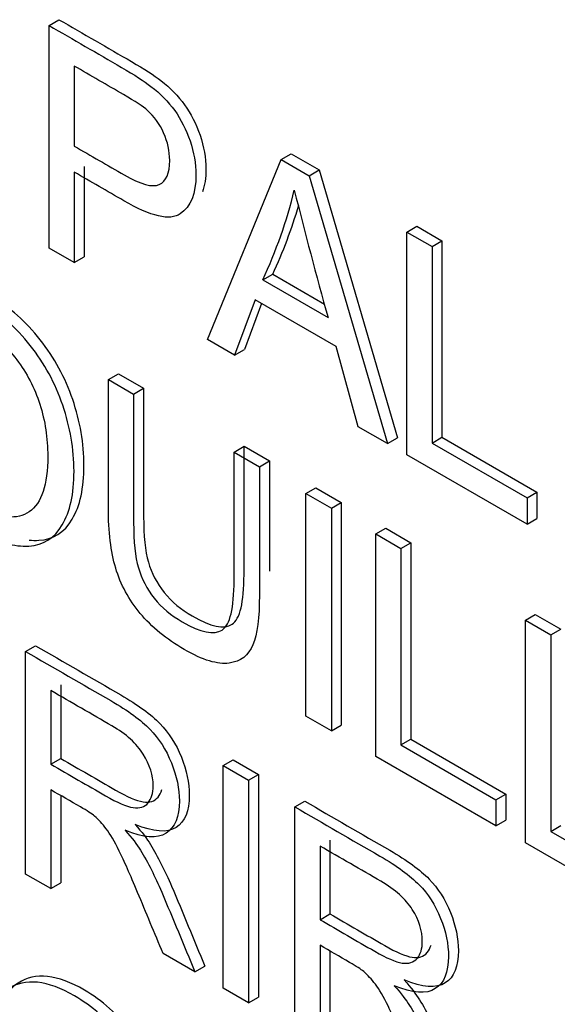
# Model space of a CAD drawing. Header units: inches. Extents: x 2 to 538, y -2 to 358.
# Tile 84 of 121: x 466.719 to 466.91, y 299.116 to 299.465. Entities that reach past the tile are written whole.
import ezdxf

# ---------------------------------------------------------------- set-up
doc = ezdxf.new("R2010")
doc.units = ezdxf.units.IN
doc.header["$MEASUREMENT"] = 0
doc.layers.add('Default', color=7, linetype='Continuous')
doc.layers.add('LAB30004', color=7, linetype='Continuous')

# ---------------------------------------------------------------- blocks, each defined once
blk = doc.blocks.new('SE6')
at = {"layer": 'LAB30004', "color": 7, "linetype": 'Continuous'}
for p, q in [((466.7294063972, 299.4634435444), (466.7329419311, 299.4654847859)), ((466.7294063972, 299.3844226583), (466.7294063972, 299.4634435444)), ((466.7383761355, 299.4490115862), (466.7383761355, 299.4206208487)), ((466.8118187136, 299.4158627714), (466.8153542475, 299.4179040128)), ((466.8153542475, 299.4179040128), (466.8253256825, 299.4121470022)), ((466.7857290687, 299.3519047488), (466.8118187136, 299.4158627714)), ((466.8118187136, 299.4158627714), (466.8217901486, 299.4101057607)), ((466.7383761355, 299.4113675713), (466.7383761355, 299.3792439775)), ((466.7419116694, 299.4134088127), (466.7419116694, 299.381285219)), ((466.8217901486, 299.4101057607), (466.8253256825, 299.4121470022)), ((466.8217901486, 299.4101057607), (466.8495644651, 299.3150493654)), ((466.8253256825, 299.4121470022), (466.8530999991, 299.3170906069)), ((466.8564397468, 299.3901008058), (466.8599752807, 299.3921420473)), ((466.8564397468, 299.3110799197), (466.8564397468, 299.3901008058)), ((466.8564397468, 299.3901008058), (466.8654094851, 299.384922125)), ((466.8599752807, 299.3921420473), (466.868945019, 299.3869633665)), ((466.8654094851, 299.384922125), (466.868945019, 299.3869633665)), ((466.868945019, 299.3869633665), (466.868945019, 299.3172483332)), ((466.7383761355, 299.3792439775), (466.7294063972, 299.3844226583)), ((466.8654094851, 299.384922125), (466.8654094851, 299.3152070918)), ((466.7383761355, 299.3792439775), (466.7419116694, 299.381285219)), ((466.8053076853, 299.373092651), (466.8088432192, 299.3751338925)), ((466.8088432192, 299.3751338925), (466.8271744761, 299.3645503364)), ((466.8053076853, 299.373092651), (466.8284833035, 299.3597122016)), ((466.8025757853, 299.3661001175), (466.795245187, 299.3464106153)), ((466.8048602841, 299.3647811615), (466.7987807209, 299.3484518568)), ((466.8313973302, 299.3494599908), (466.8025757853, 299.3661001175)), ((466.795245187, 299.3464106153), (466.7857290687, 299.3519047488)), ((466.795245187, 299.3464106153), (466.7987807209, 299.3484518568)), ((466.8392287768, 299.3210166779), (466.8313973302, 299.3494599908)), ((466.7504875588, 299.3377645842), (466.7540230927, 299.3398058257)), ((466.7504875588, 299.3377645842), (466.7594572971, 299.3325859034)), ((466.7540230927, 299.3398058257), (466.762992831, 299.3346271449)), ((466.7594572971, 299.3325859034), (466.762992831, 299.3346271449)), ((466.8495644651, 299.3150493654), (466.8392287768, 299.3210166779)), ((466.8495644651, 299.3150493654), (466.8530999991, 299.3170906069)), ((466.8654094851, 299.3152070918), (466.868945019, 299.3172483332)), ((466.868945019, 299.3172483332), (466.9026839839, 299.2977691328)), ((466.795108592, 299.3120026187), (466.7986441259, 299.3140438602)), ((466.7986441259, 299.3140438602), (466.8076593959, 299.3088388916)), ((466.8654094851, 299.3152070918), (466.89914845, 299.2957278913)), ((466.795108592, 299.3120026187), (466.804123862, 299.3067976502)), ((466.804123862, 299.3067976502), (466.8076593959, 299.3088388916)), ((466.89914845, 299.2864220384), (466.8564397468, 299.3110799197)), ((466.8206518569, 299.2972552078), (466.8241873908, 299.2992964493)), ((466.8241873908, 299.2992964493), (466.8332026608, 299.2940914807)), ((466.8206518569, 299.2182343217), (466.8206518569, 299.2972552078)), ((466.8206518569, 299.2972552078), (466.8296671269, 299.2920502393)), ((466.89914845, 299.2957278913), (466.9026839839, 299.2977691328)), ((466.89914845, 299.2957278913), (466.89914845, 299.2864220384)), ((466.9026839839, 299.2977691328), (466.9026839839, 299.2884632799)), ((466.8296671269, 299.2920502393), (466.8332026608, 299.2940914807)), ((466.8296671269, 299.2920502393), (466.8296671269, 299.2130293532)), ((466.8332026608, 299.2940914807), (466.8332026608, 299.2150705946)), ((466.89914845, 299.2864220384), (466.9026839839, 299.2884632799)), ((466.8454210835, 299.2829546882), (466.8489566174, 299.2849959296)), ((466.8489566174, 299.2849959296), (466.8579263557, 299.2798172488)), ((466.8454210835, 299.2039338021), (466.8454210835, 299.2829546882)), ((466.8454210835, 299.2829546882), (466.8543908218, 299.2777760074)), ((466.8543908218, 299.2777760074), (466.8579263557, 299.2798172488)), ((466.8543908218, 299.2777760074), (466.8543908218, 299.2080609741)), ((466.8579263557, 299.2798172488), (466.8579263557, 299.2101022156)), ((466.8985565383, 299.252276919), (466.9020920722, 299.2543181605)), ((466.9020920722, 299.2543181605), (466.9111073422, 299.2491131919)), ((466.8985565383, 299.1732560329), (466.8985565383, 299.252276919)), ((466.8985565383, 299.252276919), (466.9075718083, 299.2470719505)), ((466.9075718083, 299.2470719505), (466.9111073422, 299.2491131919)), ((466.9075718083, 299.2470719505), (466.9075718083, 299.1773569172)), ((466.721096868, 299.2412255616), (466.7246324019, 299.243266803)), ((466.721096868, 299.1622046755), (466.721096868, 299.2412255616)), ((466.7336021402, 299.2293605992), (466.7336021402, 299.2032306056)), ((466.7300666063, 299.2273193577), (466.7300666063, 299.2011893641)), ((466.8296671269, 299.2130293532), (466.8206518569, 299.2182343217)), ((466.8296671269, 299.2130293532), (466.8332026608, 299.2150705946)), ((466.8543908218, 299.2080609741), (466.8579263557, 299.2101022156)), ((466.8543908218, 299.2080609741), (466.8881297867, 299.1885817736)), ((466.8579263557, 299.2101022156), (466.8916653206, 299.1906230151)), ((466.8881297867, 299.1792759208), (466.8454210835, 299.2039338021)), ((466.7300666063, 299.2011893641), (466.7336021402, 299.2032306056)), ((466.7912611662, 299.2007161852), (466.7947967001, 299.2027574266)), ((466.7912611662, 299.1216952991), (466.7912611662, 299.2007161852)), ((466.7912611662, 299.2007161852), (466.8002764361, 299.1955112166)), ((466.7947967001, 299.2027574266), (466.80381197, 299.1975524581)), ((466.8002764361, 299.1955112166), (466.80381197, 299.1975524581)), ((466.80381197, 299.1975524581), (466.80381197, 299.118531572)), ((466.8002764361, 299.1955112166), (466.8002764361, 299.1164903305)), ((466.7300666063, 299.192093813), (466.7300666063, 299.1570259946)), ((466.7336021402, 299.1900451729), (466.7336021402, 299.1590672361)), ((466.8881297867, 299.1885817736), (466.8916653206, 299.1906230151)), ((466.8916653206, 299.1906230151), (466.8916653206, 299.1813171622)), ((466.8166678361, 299.1860476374), (466.82020337, 299.1880888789)), ((466.8881297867, 299.1885817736), (466.8881297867, 299.1792759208)), ((466.8166678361, 299.1070267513), (466.8166678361, 299.1860476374)), ((466.8881297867, 299.1792759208), (466.8916653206, 299.1813171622)), ((466.9075718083, 299.1773569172), (466.9111073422, 299.1793981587)), ((466.9075718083, 299.1773569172), (466.9413107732, 299.1578777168)), ((466.8291731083, 299.1741826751), (466.8291731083, 299.1480526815)), ((466.9413107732, 299.1485718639), (466.8985565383, 299.1732560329)), ((466.8256375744, 299.1721414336), (466.8256375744, 299.14601144)), ((466.7300666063, 299.1570259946), (466.721096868, 299.1622046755)), ((466.7300666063, 299.1570259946), (466.7336021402, 299.1590672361)), ((466.8256375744, 299.14601144), (466.8291731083, 299.1480526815)), ((466.7811986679, 299.1275048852), (466.7699068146, 299.1340242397)), ((466.8256375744, 299.1369158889), (466.8256375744, 299.1018480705)), ((466.8291731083, 299.1348672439), (466.8291731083, 299.103889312)), ((466.7811986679, 299.1275048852), (466.7847342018, 299.1295461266)), ((466.8002764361, 299.1164903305), (466.7912611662, 299.1216952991)), ((466.8002764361, 299.1164903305), (466.80381197, 299.118531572))]:
    blk.add_line(p, q, dxfattribs=at)
for centre, radius, start, end in [((466.6483423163, 299.4461059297), 0.1731157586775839, 335.0542550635, 346.2660775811), ((468.5090721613, 299.828258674), 1.744681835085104, 194.0398056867, 195.5784163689), ((466.6518778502, 299.4481471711), 0.1731157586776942, 335.0542550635, 343.7272795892)]:
    blk.add_arc(centre, radius, start, end, dxfattribs=at)
for points, knots in [([(466.7294063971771, 299.4634435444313), (466.7379967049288, 299.4584839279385), (466.7465870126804, 299.4535243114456), (466.7551773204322, 299.4485646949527), (466.7597304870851, 299.44593592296), (466.7631908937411, 299.4436751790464), (466.7656040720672, 299.4418087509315), (466.7689324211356, 299.4392345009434), (466.7717508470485, 299.4363671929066), (466.774027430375, 299.4332126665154), (466.7762826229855, 299.4300877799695), (466.7781252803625, 299.4264830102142), (466.7794912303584, 299.4224347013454), (466.780865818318, 299.4183607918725), (466.7815856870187, 299.4143906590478), (466.7815856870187, 299.4037178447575), (466.779718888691, 299.3991174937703), (466.7760308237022, 299.3965675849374), (466.7723654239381, 299.3940333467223), (466.7656040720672, 299.3955949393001), (466.7559513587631, 299.4012205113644), (466.7500930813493, 299.4046346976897), (466.7442345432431, 299.4079852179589), (466.7383761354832, 299.4113675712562)], [0, 0, 0, 0, 0.2166498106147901, 0.2166498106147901, 0.2166498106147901, 0.304560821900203, 0.304560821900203, 0.304560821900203, 0.3810342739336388, 0.3810342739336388, 0.3810342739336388, 0.4538767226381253, 0.4538767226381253, 0.4538767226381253, 0.5341397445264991, 0.5341397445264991, 0.6711219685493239, 0.6711219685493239, 0.6711219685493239, 0.8522492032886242, 0.8522492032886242, 0.8522492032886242, 1, 1, 1, 1]), ([(466.732941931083, 299.4654847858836), (466.7415322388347, 299.4605251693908), (466.7501225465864, 299.4555655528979), (466.7587128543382, 299.450605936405), (466.763266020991, 299.4479771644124), (466.7667264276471, 299.4457164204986), (466.7691396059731, 299.4438499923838), (466.7724679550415, 299.4412757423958), (466.7752863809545, 299.438408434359), (466.7775629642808, 299.4352539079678), (466.7798181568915, 299.4321290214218), (466.7816608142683, 299.4285242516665), (466.7830267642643, 299.4244759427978), (466.7844013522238, 299.4204020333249), (466.7851212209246, 299.4164319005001), (466.7851212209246, 299.4093027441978), (466.7847028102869, 299.4065939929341), (466.7838708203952, 299.4043541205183)], [0, 0, 0, 0, 0.2166498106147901, 0.2166498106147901, 0.2166498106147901, 0.304560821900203, 0.304560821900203, 0.304560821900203, 0.3810342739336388, 0.3810342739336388, 0.3810342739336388, 0.4538767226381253, 0.4538767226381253, 0.4538767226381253, 0.5341397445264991, 0.5341397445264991, 0.5989907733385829, 0.5989907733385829, 0.5989907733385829, 0.5989907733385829]), ([(466.7383761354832, 299.4206208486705), (466.7442800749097, 299.4172122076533), (466.7501840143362, 299.4138035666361), (466.7560879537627, 299.4103949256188), (466.7619615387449, 299.4070038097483), (466.766104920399, 299.4058734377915), (466.7685636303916, 299.4069775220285), (466.771047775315, 299.4080930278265), (466.7722516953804, 299.4109469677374), (466.7722516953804, 299.4188332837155), (466.7715687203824, 299.4220666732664), (466.7686546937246, 299.4284808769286), (466.7667423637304, 299.4311622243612), (466.7643747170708, 299.4332652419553), (466.7628283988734, 299.4346387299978), (466.7600036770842, 299.4365249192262), (466.7559058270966, 299.4388908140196), (466.7500625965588, 299.4422644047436), (466.744219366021, 299.4456379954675), (466.7383761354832, 299.4490115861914)], [0, 0, 0, 0, 0.21554078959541, 0.21554078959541, 0.21554078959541, 0.3757837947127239, 0.3757837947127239, 0.3757837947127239, 0.5013074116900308, 0.5013074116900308, 0.5922038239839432, 0.5922038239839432, 0.6831002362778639, 0.6831002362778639, 0.6831002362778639, 0.7866716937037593, 0.7866716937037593, 0.7866716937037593, 1, 1, 1, 1]), ([(466.7223192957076, 299.2807653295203), (466.723481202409, 299.2806485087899), (466.7246239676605, 299.2806215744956), (466.7257479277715, 299.2806847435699), (466.7308930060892, 299.2809739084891), (466.7348265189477, 299.2834242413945), (466.7376316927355, 299.288176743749), (466.7404091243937, 299.292882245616), (466.741820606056, 299.2992175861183), (466.741820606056, 299.3150953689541), (466.7404454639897, 299.3229036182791), (466.7378138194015, 299.3306576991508), (466.7351729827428, 299.3384388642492), (466.731302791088, 299.3455102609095), (466.7211947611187, 299.3582860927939), (466.7155488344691, 299.3633333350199), (466.7043913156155, 299.3697751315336), (466.7000173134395, 299.3713508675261), (466.6960888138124, 299.3717364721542)], [0.3082621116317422, 0.3082621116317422, 0.3082621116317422, 0.3082621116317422, 0.3254938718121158, 0.3254938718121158, 0.3254938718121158, 0.4063076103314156, 0.4063076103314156, 0.4063076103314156, 0.4950813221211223, 0.4950813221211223, 0.5826869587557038, 0.5826869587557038, 0.5826869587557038, 0.6633905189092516, 0.6633905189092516, 0.7440940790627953, 0.7440940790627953, 0.8056666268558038, 0.8056666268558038, 0.8056666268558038, 0.8056666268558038]), ([(466.6730381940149, 299.3419443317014), (466.6730381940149, 299.3549830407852), (466.6760888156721, 299.3634739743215), (466.6821900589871, 299.3673645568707), (466.6882696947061, 299.3712413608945), (466.6960772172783, 299.370492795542), (466.7120133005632, 299.3612920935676), (466.7176592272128, 299.3562448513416), (466.7277672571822, 299.3434690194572), (466.731637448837, 299.3363976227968), (466.7342782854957, 299.3286164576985), (466.7369099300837, 299.3208623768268), (466.7382850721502, 299.3130541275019), (466.7382850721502, 299.297176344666), (466.7368735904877, 299.2908410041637), (466.7340961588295, 299.2861355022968), (466.7312909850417, 299.2813829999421), (466.7273574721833, 299.2789326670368), (466.7222123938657, 299.2786435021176), (466.717102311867, 299.2783563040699), (466.7116035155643, 299.279931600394), (466.6992644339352, 299.2870555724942), (466.6935274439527, 299.2921028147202), (466.6884734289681, 299.2986484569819), (466.6834398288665, 299.3051676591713), (466.679594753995, 299.3122392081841), (466.6769539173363, 299.3199677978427), (466.6743219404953, 299.3276704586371), (466.6730381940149, 299.3350043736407), (466.6730381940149, 299.3419443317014)], [0, 0, 0, 0, 0.1333990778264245, 0.1333990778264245, 0.1333990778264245, 0.2559059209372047, 0.2559059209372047, 0.3366094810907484, 0.3366094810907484, 0.4173130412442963, 0.4173130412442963, 0.4173130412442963, 0.5049186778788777, 0.5049186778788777, 0.5936923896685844, 0.5936923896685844, 0.5936923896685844, 0.6745061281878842, 0.6745061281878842, 0.6745061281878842, 0.7528502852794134, 0.7528502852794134, 0.837823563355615, 0.837823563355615, 0.837823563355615, 0.9182338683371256, 0.9182338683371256, 0.9182338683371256, 1, 1, 1, 1]), ([(466.6823721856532, 299.3362924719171), (466.6823721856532, 299.3268288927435), (466.6846032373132, 299.318022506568), (466.6890198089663, 299.3100573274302), (466.6934818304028, 299.302010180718), (466.6989457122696, 299.2961248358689), (466.7123775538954, 299.2883699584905), (466.7179779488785, 299.2878704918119), (466.7223945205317, 299.2908410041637), (466.7267901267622, 299.293797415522), (466.7289510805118, 299.300409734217), (466.7289510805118, 299.3169184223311), (466.7280404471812, 299.323069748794), (466.726128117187, 299.3289581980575), (466.7242237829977, 299.3348220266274), (466.7215294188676, 299.3400779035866), (466.7179324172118, 299.3447834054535), (466.7142823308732, 299.3495583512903), (466.7102375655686, 299.35322176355), (466.6993554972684, 299.3595045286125), (466.6938916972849, 299.3600828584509), (466.6892929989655, 299.3576906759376), (466.6846715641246, 299.3552866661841), (466.6823721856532, 299.3481745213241), (466.6823721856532, 299.3362924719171)], [0, 0, 0, 0, 0.1291185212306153, 0.1291185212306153, 0.1291185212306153, 0.2428649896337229, 0.2428649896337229, 0.3589487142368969, 0.3589487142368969, 0.3589487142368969, 0.4979524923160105, 0.4979524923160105, 0.5850999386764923, 0.5850999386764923, 0.5850999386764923, 0.6638022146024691, 0.6638022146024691, 0.6638022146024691, 0.7419837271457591, 0.7419837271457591, 0.8544693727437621, 0.8544693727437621, 0.8544693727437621, 1, 1, 1, 1]), ([(466.8041238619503, 299.3067976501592), (466.8041238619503, 299.2915858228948), (466.8041238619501, 299.2763739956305), (466.8041238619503, 299.2611621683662), (466.8041238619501, 299.2532232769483), (466.8033498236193, 299.2473611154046), (466.8018017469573, 299.2435756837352), (466.8002688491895, 299.2398273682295), (466.7974307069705, 299.2376346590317), (466.7933783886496, 299.2370826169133), (466.7893057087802, 299.2365278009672), (466.7840443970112, 299.2381078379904), (466.7710678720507, 299.2455998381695), (466.7658317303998, 299.2498847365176), (466.7577270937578, 299.2596111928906), (466.7548130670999, 299.2649738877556), (466.7513526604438, 299.2766456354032), (466.7504875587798, 299.2837696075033), (466.7504875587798, 299.2921291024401), (466.7504875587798, 299.3073409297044), (466.7504875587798, 299.3225527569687), (466.7504875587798, 299.3377645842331)], [0, 0, 0, 0, 0.2293967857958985, 0.2293967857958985, 0.2293967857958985, 0.3259912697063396, 0.3259912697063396, 0.3259912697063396, 0.4025431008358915, 0.4025431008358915, 0.4025431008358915, 0.4970041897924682, 0.4970041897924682, 0.5882079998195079, 0.5882079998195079, 0.679411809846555, 0.679411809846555, 0.7706156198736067, 0.7706156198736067, 0.7706156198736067, 1, 1, 1, 1]), ([(466.7629928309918, 299.3346271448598), (466.7629928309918, 299.3194503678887), (466.7629928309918, 299.3042735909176), (466.7629928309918, 299.2890968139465), (466.7629928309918, 299.2822094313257), (466.7635392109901, 299.2768467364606), (466.7646775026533, 299.2729298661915), (466.7658094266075, 299.2690349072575), (466.7676370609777, 299.2654904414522), (466.7703234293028, 299.2621519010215), (466.7730242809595, 299.2587953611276), (466.7763336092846, 299.2560531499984), (466.7868514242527, 299.2499806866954), (466.7915867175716, 299.2489817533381), (466.7944096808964, 299.2508744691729), (466.7972309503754, 299.2527660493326), (466.7986441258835, 299.2585767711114), (466.7986441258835, 299.2685135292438), (466.7986441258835, 299.2836903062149), (466.7986441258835, 299.2988670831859), (466.7986441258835, 299.3140438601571)], [0, 0, 0, 0, 0.2722081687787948, 0.2722081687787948, 0.2722081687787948, 0.3642771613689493, 0.3642771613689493, 0.3642771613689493, 0.4249479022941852, 0.4249479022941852, 0.4249479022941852, 0.4899723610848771, 0.4899723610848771, 0.6016614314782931, 0.6016614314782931, 0.6016614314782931, 0.7278507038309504, 0.7278507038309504, 0.7278507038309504, 1, 1, 1, 1]), ([(466.7594572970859, 299.3325859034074), (466.7594572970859, 299.3174091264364), (466.7594572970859, 299.3022323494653), (466.7594572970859, 299.2870555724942), (466.7594572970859, 299.2801681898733), (466.7600036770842, 299.2748054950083), (466.7611419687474, 299.2708886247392), (466.7622738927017, 299.2669936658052), (466.7641015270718, 299.2634491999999), (466.7667878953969, 299.2601106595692), (466.7694887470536, 299.2567541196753), (466.7727980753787, 299.2540119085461), (466.7833158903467, 299.247939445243), (466.7880511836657, 299.2469405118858), (466.7908741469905, 299.2488332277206), (466.7936954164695, 299.2507248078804), (466.7951085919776, 299.2565355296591), (466.7951085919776, 299.2664722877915), (466.7951085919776, 299.2816490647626), (466.7951085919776, 299.2968258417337), (466.7951085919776, 299.3120026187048)], [0, 0, 0, 0, 0.2722081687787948, 0.2722081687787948, 0.2722081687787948, 0.3642771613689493, 0.3642771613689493, 0.3642771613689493, 0.4249479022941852, 0.4249479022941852, 0.4249479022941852, 0.4899723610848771, 0.4899723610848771, 0.6016614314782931, 0.6016614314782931, 0.6016614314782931, 0.7278507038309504, 0.7278507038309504, 0.7278507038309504, 1, 1, 1, 1]), ([(466.7246324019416, 299.243266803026), (466.7347100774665, 299.2374484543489), (466.7447877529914, 299.2316301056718), (466.7548654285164, 299.2258117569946), (466.7609666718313, 299.2222892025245), (466.7656109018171, 299.2188717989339), (466.7687981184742, 299.215612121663), (466.7719457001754, 299.2123929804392), (466.7744895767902, 299.208435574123), (466.7764019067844, 299.2037037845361), (466.7782817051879, 299.1990524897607), (466.7792248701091, 299.1945030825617), (466.7792248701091, 299.1845663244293), (466.7776767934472, 299.1807808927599), (466.7745351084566, 299.1787567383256), (466.7713706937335, 299.1767179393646), (466.7665215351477, 299.1770743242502), (466.7599649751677, 299.1798082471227)], [0, 0, 0, 0, 0.318128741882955, 0.318128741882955, 0.318128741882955, 0.4668029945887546, 0.4668029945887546, 0.4668029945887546, 0.5741343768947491, 0.5741343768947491, 0.5741343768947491, 0.6848996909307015, 0.6848996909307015, 0.8294349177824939, 0.8294349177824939, 0.8294349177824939, 1, 1, 1, 1]), ([(466.7210968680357, 299.2412255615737), (466.7311745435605, 299.2354072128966), (466.7412522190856, 299.2295888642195), (466.7513298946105, 299.2237705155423), (466.7574311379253, 299.2202479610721), (466.7620753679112, 299.2168305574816), (466.7652625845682, 299.2135708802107), (466.7684101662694, 299.2103517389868), (466.7709540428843, 299.2063943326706), (466.7728663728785, 299.2016625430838), (466.7747461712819, 299.1970112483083), (466.7756893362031, 299.1924618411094), (466.7756893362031, 299.1825250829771), (466.7741412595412, 299.1787396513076), (466.7709995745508, 299.1767154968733), (466.7678351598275, 299.1746766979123), (466.7629860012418, 299.1750330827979), (466.7564294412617, 299.1777670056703)], [0, 0, 0, 0, 0.318128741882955, 0.318128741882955, 0.318128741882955, 0.4668029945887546, 0.4668029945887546, 0.4668029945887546, 0.5741343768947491, 0.5741343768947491, 0.5741343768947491, 0.6848996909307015, 0.6848996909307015, 0.8294349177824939, 0.8294349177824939, 0.8294349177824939, 1, 1, 1, 1]), ([(466.7300666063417, 299.2011893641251), (466.736547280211, 299.1974477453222), (466.7430279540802, 299.1937061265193), (466.7495086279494, 299.1899645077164), (466.7536520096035, 299.1875723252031), (466.756884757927, 299.1861790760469), (466.7592524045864, 299.1858110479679), (466.7615652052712, 299.1854515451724), (466.763350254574, 299.1859687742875), (466.7645796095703, 299.1874671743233), (466.7657749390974, 299.1889241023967), (466.7664008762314, 299.1909371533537), (466.7664008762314, 299.1972462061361), (466.7652170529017, 299.2009790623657), (466.7628494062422, 299.2047644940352), (466.7605073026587, 299.2085090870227), (466.756793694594, 299.2118884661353), (466.7517396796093, 299.2148064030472), (466.7445153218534, 299.2189773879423), (466.7372909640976, 299.2231483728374), (466.7300666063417, 299.2273193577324)], [0, 0, 0, 0, 0.2283534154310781, 0.2283534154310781, 0.2283534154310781, 0.3443227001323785, 0.3443227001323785, 0.3443227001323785, 0.4247278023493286, 0.4247278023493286, 0.4247278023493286, 0.4991281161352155, 0.4991281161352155, 0.6069326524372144, 0.6069326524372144, 0.6069326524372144, 0.7454847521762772, 0.7454847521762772, 0.7454847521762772, 1, 1, 1, 1]), ([(466.7336021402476, 299.2032306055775), (466.7400828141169, 299.1994889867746), (466.7465634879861, 299.1957473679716), (466.7530441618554, 299.1920057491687), (466.7571875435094, 299.1896135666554), (466.760420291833, 299.1882203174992), (466.7627879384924, 299.1878522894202), (466.765100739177, 299.1874927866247), (466.76688578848, 299.1880100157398), (466.7681151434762, 299.1895084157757), (466.7687248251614, 299.1902515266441), (466.7691863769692, 299.1911393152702), (466.7694922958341, 299.1921727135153)], [0, 0, 0, 0, 0.2283534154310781, 0.2283534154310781, 0.2283534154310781, 0.3443227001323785, 0.3443227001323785, 0.3443227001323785, 0.4247278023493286, 0.4247278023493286, 0.4247278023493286, 0.4626759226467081, 0.4626759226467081, 0.4626759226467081, 0.4626759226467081]), ([(466.7699068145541, 299.1340242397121), (466.7668865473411, 299.1412533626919), (466.763866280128, 299.1484824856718), (466.760846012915, 299.1557116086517), (466.7582304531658, 299.1619720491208), (466.7560651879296, 299.1668313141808), (466.7543349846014, 299.1703538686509), (466.7526223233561, 299.1738407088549), (466.7511022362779, 299.1764789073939), (466.749736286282, 299.1782664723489), (466.748402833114, 299.1800115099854), (466.7470043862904, 299.1815261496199), (466.745592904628, 299.1827616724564), (466.7446096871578, 299.1836223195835), (466.7429065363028, 299.1846806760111), (466.7405844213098, 299.1860213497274), (466.7370784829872, 299.1880455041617), (466.7335725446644, 299.1900696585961), (466.7300666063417, 299.1920938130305)], [0, 0, 0, 0, 0.3073994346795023, 0.3073994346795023, 0.3073994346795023, 0.5159978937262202, 0.5159978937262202, 0.5159978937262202, 0.6343007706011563, 0.6343007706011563, 0.6343007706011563, 0.7170190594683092, 0.7170190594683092, 0.7170190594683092, 0.8084979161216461, 0.8084979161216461, 0.8084979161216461, 1, 1, 1, 1]), ([(466.8202033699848, 299.1880888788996), (466.8302810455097, 299.1822705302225), (466.8403587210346, 299.1764521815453), (466.8504363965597, 299.1706338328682), (466.8565376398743, 299.167111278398), (466.8611818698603, 299.1636938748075), (466.8643690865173, 299.1604341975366), (466.8675166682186, 299.1572150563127), (466.8700605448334, 299.1532576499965), (466.8719728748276, 299.1485258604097), (466.8738526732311, 299.1438745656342), (466.8747958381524, 299.1393251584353), (466.8747958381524, 299.129388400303), (466.8732477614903, 299.1256029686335), (466.8701060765, 299.1235788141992), (466.8669416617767, 299.1215400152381), (466.8620925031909, 299.1218964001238), (466.8555359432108, 299.1246303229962)], [0, 0, 0, 0, 0.3181287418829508, 0.3181287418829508, 0.3181287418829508, 0.4668029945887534, 0.4668029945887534, 0.4668029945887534, 0.5741343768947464, 0.5741343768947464, 0.5741343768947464, 0.6848996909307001, 0.6848996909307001, 0.8294349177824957, 0.8294349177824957, 0.8294349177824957, 1, 1, 1, 1]), ([(466.8166678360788, 299.1860476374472), (466.8267455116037, 299.1802292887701), (466.8368231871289, 299.174410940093), (466.8469008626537, 299.1685925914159), (466.8530021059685, 299.1650700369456), (466.8576463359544, 299.1616526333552), (466.8608335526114, 299.1583929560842), (466.8639811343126, 299.1551738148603), (466.8665250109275, 299.1512164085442), (466.8684373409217, 299.1464846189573), (466.8703171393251, 299.1418333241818), (466.8712603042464, 299.137283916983), (466.8712603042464, 299.1273471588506), (466.8697122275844, 299.1235617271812), (466.866570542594, 299.1215375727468), (466.8634061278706, 299.1194987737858), (466.858556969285, 299.1198551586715), (466.8520004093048, 299.1225890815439)], [0, 0, 0, 0, 0.3181287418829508, 0.3181287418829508, 0.3181287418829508, 0.4668029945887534, 0.4668029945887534, 0.4668029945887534, 0.5741343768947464, 0.5741343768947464, 0.5741343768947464, 0.6848996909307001, 0.6848996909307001, 0.8294349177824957, 0.8294349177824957, 0.8294349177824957, 1, 1, 1, 1]), ([(466.7599649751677, 299.1798082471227), (466.7623781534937, 299.1771006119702), (466.7641994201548, 299.1747347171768), (466.7654287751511, 299.1727105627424), (466.7680536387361, 299.1683886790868), (466.7705738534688, 299.1634309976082), (466.7729415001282, 299.1578580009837), (466.7769454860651, 299.1484333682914), (466.7808033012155, 299.1389834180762), (466.7847342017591, 299.1295461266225)], [0, 0, 0, 0, 0.1602884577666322, 0.1602884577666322, 0.1602884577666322, 0.4536439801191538, 0.4536439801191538, 0.4536439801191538, 1, 1, 1, 1]), ([(466.7564294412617, 299.1777670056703), (466.7588426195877, 299.1750593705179), (466.7606638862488, 299.1726934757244), (466.7618932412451, 299.1706693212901), (466.7645181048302, 299.1663474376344), (466.7670383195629, 299.1613897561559), (466.7694059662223, 299.1558167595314), (466.7734099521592, 299.1463921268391), (466.7772677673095, 299.1369421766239), (466.7811986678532, 299.1275048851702)], [0, 0, 0, 0, 0.1602884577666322, 0.1602884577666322, 0.1602884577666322, 0.4536439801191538, 0.4536439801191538, 0.4536439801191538, 1, 1, 1, 1]), ([(466.8256375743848, 299.1460114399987), (466.8321182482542, 299.1422698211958), (466.8385989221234, 299.1385282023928), (466.8450795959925, 299.13478658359), (466.8492229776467, 299.1323944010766), (466.8524557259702, 299.1310011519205), (466.8548233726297, 299.1306331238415), (466.8571361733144, 299.1302736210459), (466.8589212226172, 299.1307908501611), (466.8601505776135, 299.1322892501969), (466.8613459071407, 299.1337461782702), (466.8619718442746, 299.1357592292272), (466.8619718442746, 299.1420682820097), (466.8607880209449, 299.1458011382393), (466.8584203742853, 299.1495865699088), (466.8560782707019, 299.1533311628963), (466.8523646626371, 299.1567105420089), (466.847265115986, 299.1596547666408), (466.8400559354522, 299.1638169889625), (466.8328467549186, 299.1679792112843), (466.8256375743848, 299.172141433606)], [0, 0, 0, 0, 0.2283553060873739, 0.2283553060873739, 0.2283553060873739, 0.3443255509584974, 0.3443255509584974, 0.3443255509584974, 0.4247313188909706, 0.4247313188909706, 0.4247313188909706, 0.4991322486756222, 0.4991322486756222, 0.6069376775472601, 0.6069376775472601, 0.6069376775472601, 0.74601739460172, 0.74601739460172, 0.74601739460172, 1, 1, 1, 1]), ([(466.8291731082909, 299.148052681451), (466.83565378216, 299.1443110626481), (466.8421344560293, 299.1405694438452), (466.8486151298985, 299.1368278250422), (466.8527585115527, 299.1344356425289), (466.8559912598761, 299.1330423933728), (466.8583589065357, 299.1326743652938), (466.8606717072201, 299.1323148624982), (466.8624567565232, 299.1328320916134), (466.8636861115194, 299.1343304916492), (466.8642957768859, 299.1350735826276), (466.8647573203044, 299.1359613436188), (466.8650632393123, 299.1369947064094)], [0, 0, 0, 0, 0.2283553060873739, 0.2283553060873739, 0.2283553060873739, 0.3443255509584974, 0.3443255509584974, 0.3443255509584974, 0.4247313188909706, 0.4247313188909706, 0.4247313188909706, 0.4626787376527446, 0.4626787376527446, 0.4626787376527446, 0.4626787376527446]), ([(466.8654777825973, 299.0788463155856), (466.8624575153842, 299.0860754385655), (466.8594372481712, 299.0933045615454), (466.8564169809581, 299.1005336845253), (466.8538014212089, 299.1067941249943), (466.8515906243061, 299.1116796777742), (466.8499059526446, 299.1151759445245), (466.8482043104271, 299.1187074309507), (466.8466732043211, 299.1213009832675), (466.8439413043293, 299.1248761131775), (466.8425753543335, 299.1263482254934), (466.8411638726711, 299.12758374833), (466.8401806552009, 299.1284443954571), (466.838477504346, 299.1295027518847), (466.8361553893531, 299.1308434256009), (466.8326494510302, 299.1328675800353), (466.8291435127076, 299.1348917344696), (466.8256375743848, 299.136915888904)], [0, 0, 0, 0, 0.3073863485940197, 0.3073863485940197, 0.3073863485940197, 0.5159587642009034, 0.5159587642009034, 0.5159587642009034, 0.6164949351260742, 0.6164949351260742, 0.7170311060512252, 0.7170311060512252, 0.7170311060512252, 0.8085060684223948, 0.8085060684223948, 0.8085060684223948, 1, 1, 1, 1]), ([(466.7093109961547, 299.0980166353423), (466.7093109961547, 299.0910766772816), (466.7106668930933, 299.0837415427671), (466.7132267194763, 299.0760926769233), (466.7158220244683, 299.0683377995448), (466.7196466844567, 299.0612401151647), (466.729754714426, 299.0482539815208), (466.7354917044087, 299.043154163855), (466.7478307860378, 299.0360301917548), (466.7533314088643, 299.0345027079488), (466.7584851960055, 299.0347683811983), (466.7635847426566, 299.0350312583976), (466.7675100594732, 299.0375707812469), (466.7703234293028, 299.0422340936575), (466.7731463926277, 299.0469133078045), (466.7745123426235, 299.0532749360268), (466.7745123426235, 299.0692052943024), (466.7731919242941, 299.0770127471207), (466.7679102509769, 299.0924699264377), (466.7640400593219, 299.0995938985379), (466.7539320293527, 299.1123697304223), (466.7482405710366, 299.1173906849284), (466.7323500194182, 299.1265650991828), (466.7244944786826, 299.1274464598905), (466.7184173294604, 299.1235157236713), (466.7158848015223, 299.121877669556), (466.7138778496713, 299.1194396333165), (466.7123998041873, 299.1161996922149)], [0, 0, 0, 0, 0.0815187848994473, 0.0815187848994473, 0.0815187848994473, 0.1650254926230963, 0.1650254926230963, 0.2485322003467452, 0.2485322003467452, 0.3255242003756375, 0.3255242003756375, 0.3255242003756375, 0.4059997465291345, 0.4059997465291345, 0.4059997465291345, 0.4906505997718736, 0.4906505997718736, 0.5736416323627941, 0.5736416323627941, 0.656632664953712, 0.656632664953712, 0.7396236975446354, 0.7396236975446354, 0.8665157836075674, 0.8665157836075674, 0.8665157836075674, 0.9223395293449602, 0.9223395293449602, 0.9223395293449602, 0.9223395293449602]), ([(466.7057754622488, 299.0959753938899), (466.7057754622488, 299.1090666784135), (466.7088260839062, 299.1175576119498), (466.7148817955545, 299.121474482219), (466.7209589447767, 299.1254052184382), (466.7288144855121, 299.1245238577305), (466.7447050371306, 299.115349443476), (466.7503964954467, 299.11032848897), (466.760504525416, 299.0975526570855), (466.7643747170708, 299.0904286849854), (466.7696563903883, 299.0749715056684), (466.7709768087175, 299.0671640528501), (466.7709768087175, 299.0512336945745), (466.7696108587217, 299.0448720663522), (466.7667878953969, 299.0401928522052), (466.7639745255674, 299.0355295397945), (466.7600492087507, 299.0329900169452), (466.7549496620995, 299.032727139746), (466.7497958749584, 299.0324614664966), (466.7442952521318, 299.0339889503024), (466.7319561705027, 299.0411129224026), (466.72621918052, 299.0462127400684), (466.7161111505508, 299.0591988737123), (466.7122864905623, 299.0662965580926), (466.7096911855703, 299.0740514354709), (466.7071313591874, 299.0817003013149), (466.7057754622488, 299.0890354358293), (466.7057754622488, 299.0959753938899)], [0, 0, 0, 0, 0.1334842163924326, 0.1334842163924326, 0.1334842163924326, 0.2603763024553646, 0.2603763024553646, 0.3433673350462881, 0.3433673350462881, 0.4263583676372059, 0.4263583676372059, 0.5093494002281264, 0.5093494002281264, 0.5940002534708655, 0.5940002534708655, 0.5940002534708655, 0.6744757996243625, 0.6744757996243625, 0.6744757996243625, 0.7514677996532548, 0.7514677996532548, 0.8349745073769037, 0.8349745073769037, 0.9184812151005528, 0.9184812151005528, 0.9184812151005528, 1, 1, 1, 1]), ([(466.8555359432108, 299.1246303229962), (466.8579491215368, 299.1219226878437), (466.8597248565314, 299.1195830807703), (466.8609997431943, 299.117532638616), (466.8636680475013, 299.1132411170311), (466.8661448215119, 299.1082530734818), (466.8684669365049, 299.1027063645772), (466.8724209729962, 299.0932615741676), (466.8763590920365, 299.0838142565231), (466.8803051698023, 299.0743682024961)], [0, 0, 0, 0, 0.1602386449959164, 0.1602386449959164, 0.1602386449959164, 0.4530413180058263, 0.4530413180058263, 0.4530413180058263, 1, 1, 1, 1]), ([(466.8520004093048, 299.1225890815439), (466.8544135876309, 299.1198814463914), (466.8561893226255, 299.1175418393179), (466.8574642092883, 299.1154913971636), (466.8601325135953, 299.1111998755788), (466.8626092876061, 299.1062118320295), (466.8649314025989, 299.1006651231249), (466.8688854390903, 299.0912203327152), (466.8728235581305, 299.0817730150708), (466.8767696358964, 299.0723269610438)], [0, 0, 0, 0, 0.1602386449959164, 0.1602386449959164, 0.1602386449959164, 0.4530413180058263, 0.4530413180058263, 0.4530413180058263, 1, 1, 1, 1])]:
    blk.add_open_spline(points, degree=3, knots=knots, dxfattribs=at)
blk.add_open_spline([(466.8076593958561, 299.3088388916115), (466.8076593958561, 299.2957854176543), (466.8076593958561, 299.2827319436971), (466.8076593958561, 299.2696784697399)], degree=3, dxfattribs=at)

msp = doc.modelspace()

# ---------------------------------------------------------------- block references
at = {"layer": 'Default'}
msp.add_blockref('SE6', (0, 0), dxfattribs=at)

doc.saveas('drawing.dxf')
